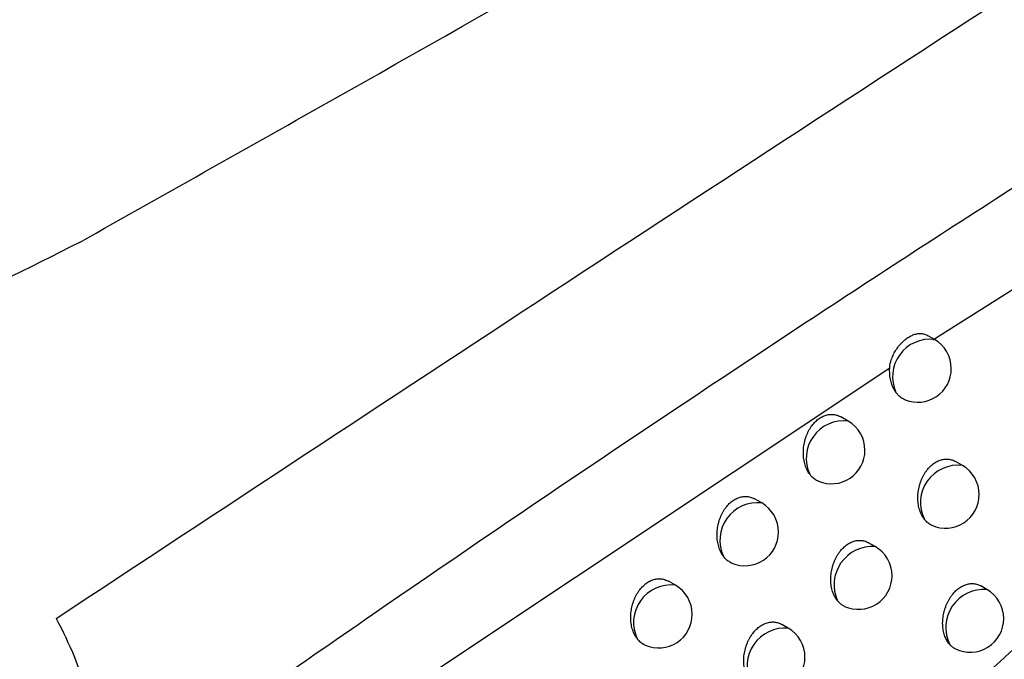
# Model space of a CAD drawing. Header units: millimetres. Extents: x -0.201 to 0.721, y -0.195 to 0.483.
# Tile 176 of 188: x 0.591 to 0.605, y 0.359 to 0.369. Entities that reach past the tile are written whole.
import ezdxf

# ---------------------------------------------------------------- set-up
doc = ezdxf.new("R2010")
doc.units = ezdxf.units.MM

msp = doc.modelspace()

# ---------------------------------------------------------------- linework, layer by layer
at = {"color": 7, "linetype": 'Continuous', "lineweight": 25}
for p, q in [((0.608066, 0.366496), (0.604227, 0.36406)), ((0.604249, 0.364071), (0.604146, 0.36413)), ((0.603584, 0.363644), (0.596063, 0.358636)), ((0.602966, 0.362858), (0.602858, 0.36292)), ((0.604664, 0.362198), (0.604564, 0.362256)), ((0.601682, 0.36164), (0.601577, 0.361701)), ((0.603369, 0.360992), (0.603271, 0.361048)), ((0.600399, 0.360418), (0.600296, 0.360477)), ((0.605029, 0.360354), (0.604938, 0.360407)), ((0.602075, 0.35978), (0.601979, 0.359836))]:
    msp.add_line(p, q, dxfattribs=at)
for centre, radius, start, end in [((0.604185, 0.363516), 0.0005589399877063, 83.468271, 204.460535), ((0.603999, 0.363638), 0.0005, 0.000988, 60.003677), ((0.603999, 0.363638), 0.0005, 248.148585, 0.000988), ((0.602902, 0.362303), 0.0005585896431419, 83.425784, 204.928379), ((0.602716, 0.362425), 0.0005, 0.000988, 60.003677), ((0.602716, 0.362425), 0.0005, 247.63158, 0.000988), ((0.604598, 0.361645), 0.0005569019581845, 83.207608, 206.487202), ((0.604414, 0.361765), 0.0005, 0.000988, 60.003677), ((0.604414, 0.361765), 0.0005, 246.01976, 0.000988), ((0.601618, 0.361086), 0.0005581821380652, 83.377474, 205.414284), ((0.601432, 0.361207), 0.0005, 0.000988, 60.003677), ((0.601432, 0.361207), 0.0005, 247.125525, 0.000988), ((0.603328, 0.360422), 0.0005712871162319, 85.841067, 204.33566), ((0.603119, 0.360559), 0.0005000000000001, 0.000988, 60.003677), ((0.603119, 0.360559), 0.0005000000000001, 245.550021, 0.000988), ((0.600334, 0.359864), 0.000557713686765, 83.322894, 205.919145), ((0.600149, 0.359985), 0.0005, 0.000988, 60.003677), ((0.604985, 0.359789), 0.0005675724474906, 85.48542, 206.412208), ((0.604779, 0.359921), 0.0005, 0.000988, 60.003677), ((0.600149, 0.359985), 0.0005, 246.630661, 0.000988), ((0.604779, 0.359921), 0.0005, 243.984697, 0.000988), ((0.602033, 0.359212), 0.0005703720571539, 85.760988, 204.912926), ((0.601825, 0.359347), 0.0005, 0.000988, 60.003677), ((0.601825, 0.359347), 0.0005, 245.092045, 0.000988)]:
    msp.add_arc(centre, radius, start, end, dxfattribs=at)
for points, knots in [([(0.5736739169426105, 0.3214990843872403), (0.5758912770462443, 0.3235639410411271), (0.5803753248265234, 0.3277395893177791), (0.5871789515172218, 0.3338562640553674), (0.5940716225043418, 0.3398898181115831), (0.6010059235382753, 0.3457812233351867), (0.6079720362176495, 0.3515268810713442), (0.6149649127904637, 0.3571232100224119), (0.6219835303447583, 0.3625698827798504), (0.6290317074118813, 0.3678675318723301), (0.6377025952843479, 0.3741725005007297), (0.6480093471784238, 0.3813460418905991), (0.6599755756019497, 0.3891860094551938), (0.6719916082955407, 0.3966113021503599), (0.6800211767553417, 0.4011663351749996), (0.6840382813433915, 0.403445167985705)], [0, 0, 0, 0, 0.0622011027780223, 0.1257859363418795, 0.1893965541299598, 0.2530847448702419, 0.3167987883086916, 0.3803835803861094, 0.4439938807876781, 0.5076814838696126, 0.5713950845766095, 0.678239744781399, 0.7852056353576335, 0.8925407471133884, 1, 1, 1, 1]), ([(0.6846319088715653, 0.3981202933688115), (0.682334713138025, 0.3968247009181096), (0.6776581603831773, 0.3941871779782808), (0.6706041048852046, 0.3899994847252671), (0.6634698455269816, 0.3856055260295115), (0.6563394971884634, 0.381039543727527), (0.6492219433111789, 0.3763111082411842), (0.6421220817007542, 0.3714227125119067), (0.6350408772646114, 0.3663755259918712), (0.6279753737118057, 0.3611671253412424), (0.6195627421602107, 0.3547584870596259), (0.6098248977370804, 0.3470307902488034), (0.5987915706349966, 0.3378284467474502), (0.5878208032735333, 0.3282669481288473), (0.5805860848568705, 0.3215831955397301), (0.5769668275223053, 0.3182395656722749)], [0, 0, 0, 0, 0.0629734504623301, 0.1281992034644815, 0.193451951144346, 0.2587859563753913, 0.3241471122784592, 0.3893728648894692, 0.4546256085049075, 0.5199596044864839, 0.5853207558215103, 0.6887198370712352, 0.7922265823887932, 0.8960587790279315, 1, 1, 1, 1]), ([(0.5915402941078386, 0.3655136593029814), (0.5928630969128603, 0.3662580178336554), (0.5968315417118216, 0.3684911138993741), (0.6033855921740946, 0.3722233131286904), (0.6107833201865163, 0.376472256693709), (0.6177335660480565, 0.3804840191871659), (0.6220826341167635, 0.3829824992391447), (0.6242572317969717, 0.3842317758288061)], [0, 0, 0, 0, 0.1192315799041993, 0.3576980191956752, 0.5961976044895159, 0.798092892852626, 1, 1, 1, 1]), ([(0.5911960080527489, 0.3599254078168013), (0.5961108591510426, 0.3631646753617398), (0.6059420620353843, 0.36964419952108), (0.6175720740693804, 0.3770106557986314), (0.6242834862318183, 0.3811621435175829), (0.6260658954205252, 0.3822646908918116)], [0, 0, 0, 0, 0.4233642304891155, 0.8468577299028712, 1, 1, 1, 1]), ([(0.5919409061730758, 0.3456563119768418), (0.5949210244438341, 0.3484725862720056), (0.6008834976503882, 0.3541072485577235), (0.6095308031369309, 0.3619796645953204), (0.617865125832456, 0.3693893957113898), (0.6232023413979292, 0.3739807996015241), (0.62587175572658, 0.3762771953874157)], [0, 0, 0, 0, 0.2640831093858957, 0.5283644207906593, 0.7641109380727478, 1, 1, 1, 1]), ([(0.5917787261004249, 0.357097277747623), (0.5919873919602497, 0.3572455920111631), (0.5933591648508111, 0.3582206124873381), (0.5968641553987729, 0.360669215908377), (0.6012478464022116, 0.3636241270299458), (0.6055514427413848, 0.3664234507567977), (0.6077131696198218, 0.3677845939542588), (0.6087941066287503, 0.3684652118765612)], [0, 0, 0, 0, 0.0371185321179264, 0.2440178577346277, 0.6219039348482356, 0.8109390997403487, 1, 1, 1, 1]), ([(0.5915402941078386, 0.3655136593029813), (0.5907791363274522, 0.3651255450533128), (0.5892577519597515, 0.364349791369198), (0.586855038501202, 0.3636287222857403), (0.5845108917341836, 0.3632499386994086), (0.5817920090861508, 0.3631650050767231), (0.5785781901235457, 0.3636135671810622), (0.5764550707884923, 0.3646214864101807), (0.5754537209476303, 0.365096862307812)], [0, 0, 0, 0, 0.1671536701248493, 0.3341028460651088, 0.4624680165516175, 0.5906946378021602, 0.806954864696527, 1, 1, 1, 1]), ([(0.6111711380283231, 0.3646652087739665), (0.6081500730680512, 0.3619380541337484), (0.603362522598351, 0.3576162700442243), (0.5968148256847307, 0.3515312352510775), (0.593291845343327, 0.3481899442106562), (0.5915301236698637, 0.3465190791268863)], [0, 0, 0, 0, 0.4609146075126, 0.7304218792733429, 1, 1, 1, 1]), ([(0.6035837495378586, 0.3636445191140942), (0.6035848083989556, 0.363657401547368), (0.6035891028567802, 0.3637096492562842), (0.6036075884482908, 0.3637739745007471), (0.6036386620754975, 0.363847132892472), (0.60366394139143, 0.3638937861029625), (0.6037003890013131, 0.3639490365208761), (0.6037333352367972, 0.3639905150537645), (0.6037689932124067, 0.3640280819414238), (0.6037969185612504, 0.3640540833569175), (0.6038256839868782, 0.3640776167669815), (0.6038550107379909, 0.3640984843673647), (0.6038850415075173, 0.3641167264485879), (0.6039151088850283, 0.3641318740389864), (0.6039450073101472, 0.3641438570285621), (0.6039746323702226, 0.364152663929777), (0.604004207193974, 0.3641582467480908), (0.6040331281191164, 0.3641603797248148), (0.6040611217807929, 0.3641590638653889), (0.6040882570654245, 0.3641544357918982), (0.6041147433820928, 0.364145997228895), (0.6041340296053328, 0.364137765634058), (0.6041441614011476, 0.3641314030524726), (0.6041460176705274, 0.3641302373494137)], [0, 0, 0, 0, 0.0393628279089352, 0.1596451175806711, 0.198975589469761, 0.2786149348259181, 0.3189976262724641, 0.4010151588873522, 0.4426289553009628, 0.4848313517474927, 0.526158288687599, 0.5680716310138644, 0.6102826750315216, 0.6531054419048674, 0.6945464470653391, 0.7362755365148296, 0.7789146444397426, 0.821869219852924, 0.8632341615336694, 0.9048899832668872, 0.9474704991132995, 0.9903759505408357, 1, 1, 1, 1]), ([(0.6036762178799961, 0.3632846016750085), (0.6036732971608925, 0.3632888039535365), (0.6036424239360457, 0.3633332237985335), (0.6035972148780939, 0.3634368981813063), (0.6035806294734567, 0.3635632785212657), (0.6035833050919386, 0.3636338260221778), (0.6035836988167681, 0.363644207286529)], [0, 0, 0, 0, 0.045249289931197, 0.47830395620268, 0.9232309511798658, 1, 1, 1, 1]), ([(0.603812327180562, 0.3631744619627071), (0.6038118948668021, 0.3631745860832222), (0.6038017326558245, 0.3631775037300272), (0.6037831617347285, 0.3631878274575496), (0.6037562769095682, 0.3632036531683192), (0.6037308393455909, 0.3632235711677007), (0.6037032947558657, 0.3632494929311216), (0.603686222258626, 0.3632716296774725), (0.6036762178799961, 0.3632846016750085)], [0, 0, 0, 0, 0.0079860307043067, 0.1877241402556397, 0.3687200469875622, 0.5516644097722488, 0.7372780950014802, 1, 1, 1, 1]), ([(0.6023951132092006, 0.3620675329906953), (0.6023878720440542, 0.3620780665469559), (0.6023733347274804, 0.3620992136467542), (0.6023549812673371, 0.3621338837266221), (0.6023392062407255, 0.3621701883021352), (0.6023261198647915, 0.3622081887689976), (0.6023155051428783, 0.362248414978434), (0.6023076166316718, 0.3622903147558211), (0.6023025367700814, 0.3623333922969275), (0.6023002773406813, 0.3623775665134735), (0.6023009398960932, 0.3624229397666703), (0.6023045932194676, 0.3624683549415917), (0.6023111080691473, 0.3625132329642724), (0.602320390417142, 0.3625574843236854), (0.6023326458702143, 0.3626016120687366), (0.602347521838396, 0.3626440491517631), (0.602364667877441, 0.3626842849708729), (0.6023838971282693, 0.3627223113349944), (0.6024056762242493, 0.3627588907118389), (0.6024292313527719, 0.3627925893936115), (0.6024540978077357, 0.3628230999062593), (0.6024800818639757, 0.3628505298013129), (0.6025078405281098, 0.3628755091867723), (0.6025364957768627, 0.3628971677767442), (0.6025656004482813, 0.3629153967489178), (0.6025950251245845, 0.3629303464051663), (0.6026253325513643, 0.3629422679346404), (0.6026558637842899, 0.3629508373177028), (0.6026862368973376, 0.3629560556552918), (0.6027163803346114, 0.3629580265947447), (0.602746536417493, 0.3629567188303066), (0.6027763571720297, 0.3629521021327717), (0.6028054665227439, 0.362944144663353), (0.6028329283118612, 0.362933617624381), (0.6028500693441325, 0.3629241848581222), (0.602858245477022, 0.3629196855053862)], [0, 0, 0, 0, 0.0327758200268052, 0.0658005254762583, 0.0969802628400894, 0.1283700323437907, 0.160419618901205, 0.1926965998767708, 0.2243766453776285, 0.2562787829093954, 0.2888895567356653, 0.3217492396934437, 0.3530376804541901, 0.384554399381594, 0.4168079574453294, 0.4493236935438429, 0.4794496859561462, 0.5097995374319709, 0.5408722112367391, 0.5722016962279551, 0.6009740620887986, 0.6299568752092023, 0.659611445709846, 0.6895010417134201, 0.717394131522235, 0.7454830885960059, 0.774187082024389, 0.8031019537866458, 0.8309449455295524, 0.8589751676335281, 0.8875855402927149, 0.9163917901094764, 0.9449803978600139, 0.9737560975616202, 1, 1, 1, 1]), ([(0.6040996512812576, 0.3613971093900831), (0.6040950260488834, 0.3614032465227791), (0.6040857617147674, 0.3614155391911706), (0.6040729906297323, 0.3614355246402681), (0.6040610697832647, 0.3614566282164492), (0.6040483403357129, 0.3614825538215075), (0.6040355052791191, 0.3615138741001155), (0.6040234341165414, 0.3615513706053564), (0.604013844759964, 0.3615910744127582), (0.6040069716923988, 0.3616323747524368), (0.6040028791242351, 0.3616747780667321), (0.6040015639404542, 0.3617181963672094), (0.6040031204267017, 0.3617627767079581), (0.604007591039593, 0.3618074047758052), (0.6040148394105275, 0.3618515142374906), (0.6040247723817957, 0.3618950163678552), (0.6040375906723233, 0.3619383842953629), (0.6040529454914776, 0.3619801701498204), (0.604070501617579, 0.3620198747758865), (0.6040900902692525, 0.3620574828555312), (0.6041121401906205, 0.3620936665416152), (0.6041359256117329, 0.3621271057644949), (0.6041610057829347, 0.3621574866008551), (0.6041872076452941, 0.362184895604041), (0.6042151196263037, 0.3622098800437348), (0.6042439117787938, 0.362231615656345), (0.6042731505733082, 0.3622499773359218), (0.6043027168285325, 0.3622650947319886), (0.6043331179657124, 0.362277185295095), (0.6043636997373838, 0.3622859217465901), (0.6043940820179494, 0.3622912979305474), (0.6044241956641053, 0.3622934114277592), (0.6044542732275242, 0.3622922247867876), (0.604483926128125, 0.3622877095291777), (0.6045127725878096, 0.3622798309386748), (0.6045394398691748, 0.3622695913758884), (0.604555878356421, 0.3622604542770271), (0.6045634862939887, 0.3622562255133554)], [0, 0, 0, 0, 0.0201178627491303, 0.0402960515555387, 0.0606579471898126, 0.081081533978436, 0.1115877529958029, 0.1423006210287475, 0.1736632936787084, 0.2052500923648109, 0.2361498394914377, 0.2672660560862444, 0.2990718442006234, 0.3311192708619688, 0.3616819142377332, 0.3924658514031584, 0.4239614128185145, 0.4557089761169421, 0.485311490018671, 0.5151315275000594, 0.5456511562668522, 0.5764181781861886, 0.6049068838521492, 0.6336021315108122, 0.6629552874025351, 0.6925381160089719, 0.7203029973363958, 0.7482623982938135, 0.7768329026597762, 0.8056131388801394, 0.8333463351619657, 0.8612668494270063, 0.8897692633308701, 0.9184688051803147, 0.9468389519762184, 0.9753964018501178, 1, 1, 1, 1]), ([(0.602525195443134, 0.3619627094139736), (0.6025247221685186, 0.3619628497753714), (0.6025145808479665, 0.3619658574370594), (0.602496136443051, 0.3619763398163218), (0.6024695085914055, 0.3619923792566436), (0.6024443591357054, 0.3620124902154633), (0.6024189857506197, 0.3620369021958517), (0.6024035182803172, 0.3620567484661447), (0.6023951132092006, 0.3620675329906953)], [0, 0, 0, 0, 0.0091748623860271, 0.1965987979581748, 0.3853343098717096, 0.5761015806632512, 0.7696522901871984, 1, 1, 1, 1]), ([(0.6011137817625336, 0.3608460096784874), (0.6011059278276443, 0.3608572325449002), (0.6010901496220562, 0.3608797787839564), (0.6010709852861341, 0.3609162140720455), (0.601055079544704, 0.3609534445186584), (0.6010423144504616, 0.3609913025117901), (0.6010320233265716, 0.3610313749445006), (0.6010244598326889, 0.3610730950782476), (0.6010196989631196, 0.3611159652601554), (0.6010177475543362, 0.3611599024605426), (0.6010187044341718, 0.3612050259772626), (0.601022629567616, 0.3612501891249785), (0.6010293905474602, 0.3612948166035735), (0.6010388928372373, 0.3613388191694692), (0.6010513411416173, 0.3613826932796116), (0.6010663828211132, 0.3614249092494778), (0.6010836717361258, 0.3614649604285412), (0.6011030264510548, 0.3615028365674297), (0.6011249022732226, 0.3615392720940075), (0.6011485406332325, 0.3615728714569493), (0.6011734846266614, 0.3616033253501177), (0.6011995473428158, 0.3616307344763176), (0.6012273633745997, 0.3616557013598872), (0.6012560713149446, 0.3616773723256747), (0.6012852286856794, 0.36169563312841), (0.601314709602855, 0.3617106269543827), (0.6013450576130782, 0.3617225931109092), (0.6013756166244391, 0.3617312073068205), (0.6014060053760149, 0.3617364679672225), (0.601436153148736, 0.3617384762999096), (0.6014662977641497, 0.3617371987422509), (0.6014960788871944, 0.3617326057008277), (0.6015251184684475, 0.3617246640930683), (0.6015523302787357, 0.3617142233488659), (0.601569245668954, 0.3617048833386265), (0.6015772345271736, 0.3617004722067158)], [0, 0, 0, 0, 0.0352738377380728, 0.0708635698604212, 0.1018292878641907, 0.1330040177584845, 0.1648356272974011, 0.1968937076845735, 0.228319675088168, 0.2599659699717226, 0.2923149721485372, 0.3249106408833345, 0.3559565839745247, 0.3872285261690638, 0.4192290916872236, 0.4514885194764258, 0.4814351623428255, 0.5116035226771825, 0.5424868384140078, 0.5736237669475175, 0.6022967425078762, 0.6311787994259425, 0.6607277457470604, 0.690509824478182, 0.7183582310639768, 0.7464020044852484, 0.7750593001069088, 0.8039270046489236, 0.831735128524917, 0.8597304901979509, 0.8883064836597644, 0.9170787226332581, 0.9455995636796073, 0.9743075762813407, 1, 1, 1, 1]), ([(0.6042106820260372, 0.3613089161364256), (0.6042091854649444, 0.3613094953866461), (0.6041975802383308, 0.3613139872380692), (0.6041770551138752, 0.3613259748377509), (0.6041493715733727, 0.3613453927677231), (0.6041232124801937, 0.3613689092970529), (0.6041075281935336, 0.3613876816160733), (0.6040996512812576, 0.3613971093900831)], [0, 0, 0, 0, 0.0349570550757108, 0.2710778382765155, 0.5091598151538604, 0.7534918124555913, 0.9999999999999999, 0.9999999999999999, 0.9999999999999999, 0.9999999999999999]), ([(0.6028074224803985, 0.3601865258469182), (0.6028024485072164, 0.3601929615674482), (0.6027924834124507, 0.3602058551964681), (0.6027788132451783, 0.3602269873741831), (0.602766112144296, 0.3602494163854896), (0.6027530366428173, 0.3602762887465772), (0.602740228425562, 0.3603080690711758), (0.6027284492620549, 0.3603454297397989), (0.6027191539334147, 0.3603849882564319), (0.6027125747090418, 0.360426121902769), (0.6027087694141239, 0.3604683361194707), (0.6027077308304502, 0.3605115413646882), (0.6027095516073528, 0.3605558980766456), (0.6027142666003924, 0.3606003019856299), (0.602721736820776, 0.3606441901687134), (0.6027318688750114, 0.3606874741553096), (0.6027448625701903, 0.3607306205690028), (0.6027603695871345, 0.3607722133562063), (0.6027780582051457, 0.3608117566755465), (0.6027977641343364, 0.360849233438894), (0.6028199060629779, 0.3608852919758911), (0.6028437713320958, 0.3609186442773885), (0.6028689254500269, 0.3609489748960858), (0.6028952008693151, 0.3609763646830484), (0.6029231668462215, 0.3610013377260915), (0.6029520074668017, 0.3610230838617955), (0.6029812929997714, 0.3610414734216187), (0.6030109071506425, 0.3610566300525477), (0.6030413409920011, 0.3610687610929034), (0.6030719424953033, 0.3610775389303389), (0.6031023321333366, 0.3610829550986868), (0.6031324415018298, 0.3610851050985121), (0.6031624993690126, 0.3610839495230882), (0.6031921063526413, 0.361079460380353), (0.6032208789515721, 0.361071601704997), (0.6032473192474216, 0.3610614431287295), (0.6032635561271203, 0.3610523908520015), (0.6032710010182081, 0.3610482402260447)], [0, 0, 0, 0, 0.0213933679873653, 0.042860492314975, 0.0645529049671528, 0.0863211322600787, 0.1166130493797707, 0.1471105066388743, 0.1782544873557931, 0.2096215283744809, 0.2402750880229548, 0.2711433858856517, 0.3026954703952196, 0.3344870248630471, 0.3648151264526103, 0.395362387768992, 0.4266136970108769, 0.4581140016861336, 0.4875357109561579, 0.5171729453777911, 0.5475025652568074, 0.5780767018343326, 0.6064518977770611, 0.63503228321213, 0.6642658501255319, 0.6937272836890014, 0.7214249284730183, 0.7493164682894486, 0.77781720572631, 0.8065270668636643, 0.8342008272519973, 0.8620617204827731, 0.8905043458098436, 0.9191442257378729, 0.9474253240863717, 0.9758935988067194, 1, 1, 1, 1]), ([(0.6012378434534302, 0.3607465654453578), (0.601237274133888, 0.3607467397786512), (0.6012270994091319, 0.3607498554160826), (0.6012087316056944, 0.3607605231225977), (0.601182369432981, 0.3607767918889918), (0.6011575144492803, 0.3607971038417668), (0.6011343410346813, 0.3608199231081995), (0.6011205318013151, 0.3608374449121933), (0.6011137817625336, 0.3608460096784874)], [0, 0, 0, 0, 0.011612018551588, 0.2075268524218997, 0.4048126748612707, 0.6042222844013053, 0.8065414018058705, 0.9999999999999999, 0.9999999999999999, 0.9999999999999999, 0.9999999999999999]), ([(0.5998322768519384, 0.3596200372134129), (0.599827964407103, 0.3596258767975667), (0.5998193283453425, 0.3596375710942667), (0.5998073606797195, 0.3596564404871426), (0.5997961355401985, 0.3596762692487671), (0.599783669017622, 0.3597013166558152), (0.5997707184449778, 0.3597322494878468), (0.599758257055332, 0.359769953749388), (0.5997482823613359, 0.3598098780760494), (0.5997410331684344, 0.3598514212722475), (0.5997365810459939, 0.3598940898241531), (0.599734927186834, 0.3599377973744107), (0.5997361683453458, 0.3599826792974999), (0.5997403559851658, 0.3600275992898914), (0.5997473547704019, 0.3600719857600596), (0.5997570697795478, 0.3601157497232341), (0.5997697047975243, 0.3601593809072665), (0.5997849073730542, 0.3602013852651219), (0.5998023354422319, 0.3602412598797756), (0.5998218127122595, 0.3602789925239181), (0.5998437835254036, 0.3603152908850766), (0.5998675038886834, 0.3603487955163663), (0.5998925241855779, 0.3603791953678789), (0.5999186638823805, 0.3604065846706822), (0.5999465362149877, 0.3604315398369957), (0.5999752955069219, 0.3604532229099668), (0.6000045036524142, 0.3604715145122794), (0.600034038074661, 0.3604865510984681), (0.6000644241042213, 0.3604985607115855), (0.6000950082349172, 0.360507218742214), (0.6001254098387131, 0.3605125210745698), (0.6001555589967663, 0.3605145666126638), (0.6001856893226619, 0.360513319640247), (0.600215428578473, 0.3605087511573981), (0.6002443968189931, 0.3605008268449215), (0.600271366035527, 0.3604904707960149), (0.6002880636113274, 0.3604812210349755), (0.6002958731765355, 0.3604768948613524)], [0, 0, 0, 0, 0.0188736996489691, 0.0377962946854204, 0.0568673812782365, 0.0759882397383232, 0.106739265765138, 0.1376982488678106, 0.1693110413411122, 0.2011493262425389, 0.2323234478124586, 0.2637161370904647, 0.2958056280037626, 0.3281395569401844, 0.3589456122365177, 0.3899754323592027, 0.4217258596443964, 0.4537319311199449, 0.4834989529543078, 0.5134855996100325, 0.5441795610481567, 0.575124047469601, 0.6036931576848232, 0.6324699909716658, 0.6619089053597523, 0.6915790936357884, 0.7193754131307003, 0.74736656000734, 0.7759695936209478, 0.8047825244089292, 0.8325475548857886, 0.8604997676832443, 0.8890328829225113, 0.9177625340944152, 0.9462083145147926, 0.9748412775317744, 1, 1, 1, 1]), ([(0.6044763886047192, 0.3595361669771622), (0.6044701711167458, 0.3595434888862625), (0.6044577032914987, 0.3595581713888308), (0.6044408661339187, 0.3595830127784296), (0.6044254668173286, 0.3596099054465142), (0.6044112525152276, 0.359640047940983), (0.6043985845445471, 0.3596734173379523), (0.6043878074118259, 0.3597102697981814), (0.6043795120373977, 0.3597492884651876), (0.6043739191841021, 0.3597898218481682), (0.6043710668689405, 0.3598313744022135), (0.6043709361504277, 0.3598738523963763), (0.6043736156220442, 0.3599174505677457), (0.6043791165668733, 0.3599611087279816), (0.6043872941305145, 0.3600042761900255), (0.6043980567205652, 0.3600468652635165), (0.6044115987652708, 0.3600893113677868), (0.6044275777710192, 0.3601303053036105), (0.6044456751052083, 0.36016936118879), (0.6044657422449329, 0.3602064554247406), (0.6044881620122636, 0.3602421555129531), (0.6045122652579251, 0.3602752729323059), (0.6045376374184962, 0.360305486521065), (0.6045641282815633, 0.3603328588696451), (0.6045922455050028, 0.3603578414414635), (0.6046212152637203, 0.3603796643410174), (0.6046506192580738, 0.3603981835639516), (0.6046803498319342, 0.3604135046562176), (0.6047108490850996, 0.3604258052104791), (0.6047414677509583, 0.3604347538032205), (0.604771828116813, 0.3604403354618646), (0.6048018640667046, 0.3604426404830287), (0.6048317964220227, 0.3604416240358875), (0.6048611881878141, 0.3604372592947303), (0.6048896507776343, 0.3604295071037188), (0.6049153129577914, 0.3604196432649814), (0.6049308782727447, 0.3604108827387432), (0.6049378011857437, 0.3604069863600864)], [0, 0, 0, 0, 0.0257229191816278, 0.0515817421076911, 0.0778610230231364, 0.104283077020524, 0.1338237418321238, 0.1635657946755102, 0.1939417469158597, 0.224536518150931, 0.2543543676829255, 0.2843808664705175, 0.3150706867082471, 0.345992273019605, 0.3755420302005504, 0.4053038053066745, 0.4357443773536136, 0.4664239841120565, 0.4952484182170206, 0.5242819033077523, 0.5539846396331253, 0.5839227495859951, 0.6119110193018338, 0.6401001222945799, 0.6689273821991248, 0.69797684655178, 0.7254234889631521, 0.7530619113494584, 0.7813032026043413, 0.8097516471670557, 0.8371867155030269, 0.8648080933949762, 0.8930100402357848, 0.9214094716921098, 0.9493472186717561, 0.9774713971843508, 1, 1, 1, 1]), ([(0.6029123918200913, 0.3601038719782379), (0.6029106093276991, 0.3601045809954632), (0.6029017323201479, 0.3601081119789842), (0.6028797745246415, 0.3601206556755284), (0.6028447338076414, 0.3601446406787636), (0.6028205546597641, 0.3601717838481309), (0.6028074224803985, 0.3601865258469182)], [0, 0, 0, 0, 0.0442935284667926, 0.2205866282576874, 0.5766849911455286, 1, 1, 1, 1]), ([(0.5911960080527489, 0.3599254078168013), (0.5912917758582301, 0.3597345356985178), (0.5914593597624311, 0.3594005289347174), (0.5916240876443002, 0.3589081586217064), (0.5917306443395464, 0.3584569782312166), (0.5917885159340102, 0.3579986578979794), (0.5917960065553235, 0.3575453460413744), (0.5917540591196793, 0.3571026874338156), (0.5916641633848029, 0.3566715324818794), (0.5915235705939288, 0.3562474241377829), (0.5913445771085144, 0.3558645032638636), (0.5910768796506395, 0.3554201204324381), (0.5907618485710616, 0.3550302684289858), (0.590382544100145, 0.3546729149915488), (0.5900596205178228, 0.354419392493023), (0.5896993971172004, 0.3541854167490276), (0.5893069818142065, 0.3539768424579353), (0.5888899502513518, 0.3537989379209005), (0.5884538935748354, 0.3536532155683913), (0.5880002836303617, 0.3535392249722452), (0.5875254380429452, 0.3534567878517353), (0.5870393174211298, 0.3534082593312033), (0.5865481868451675, 0.3533931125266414), (0.5860534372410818, 0.353410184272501), (0.5855511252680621, 0.3534599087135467), (0.5850462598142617, 0.3535423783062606), (0.5845444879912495, 0.3536566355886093), (0.5840467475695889, 0.3538022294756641), (0.5835551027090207, 0.3539796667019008), (0.5831385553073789, 0.3541579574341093), (0.5828912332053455, 0.3542814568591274), (0.5827993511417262, 0.3543273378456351)], [0, 0, 0, 0, 0.0484450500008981, 0.0847739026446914, 0.1213568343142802, 0.1587509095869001, 0.1964302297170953, 0.2323318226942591, 0.2684968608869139, 0.3055152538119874, 0.3428386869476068, 0.3723260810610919, 0.4317556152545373, 0.4619795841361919, 0.4935743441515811, 0.5253846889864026, 0.5578818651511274, 0.590619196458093, 0.6222149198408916, 0.6540321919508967, 0.6865446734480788, 0.7192952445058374, 0.7508723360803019, 0.7826607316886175, 0.8151021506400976, 0.8477633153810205, 0.8803145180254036, 0.9130771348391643, 0.9464899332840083, 0.9801205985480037, 1, 1, 1, 1]), ([(0.6015152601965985, 0.3589713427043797), (0.6015099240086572, 0.3589780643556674), (0.6014992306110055, 0.3589915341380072), (0.6014846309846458, 0.3590138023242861), (0.6014711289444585, 0.3590375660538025), (0.6014576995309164, 0.3590654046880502), (0.6014449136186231, 0.3590976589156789), (0.601433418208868, 0.3591348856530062), (0.601424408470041, 0.3591743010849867), (0.6014181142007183, 0.3592152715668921), (0.6014145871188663, 0.3592573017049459), (0.601413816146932, 0.3593003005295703), (0.6014158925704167, 0.3593444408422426), (0.6014208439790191, 0.359388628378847), (0.60142852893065, 0.3594323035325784), (0.6014388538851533, 0.3594753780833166), (0.6014520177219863, 0.3595183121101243), (0.6014676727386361, 0.35955971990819), (0.601485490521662, 0.3595991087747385), (0.6015053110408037, 0.3596364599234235), (0.6015275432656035, 0.3596723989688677), (0.6015514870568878, 0.3597056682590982), (0.6015767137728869, 0.3597359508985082), (0.6016030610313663, 0.3597633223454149), (0.601631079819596, 0.359788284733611), (0.6016599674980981, 0.3598100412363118), (0.6016892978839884, 0.3598284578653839), (0.6017189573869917, 0.3598436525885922), (0.6017494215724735, 0.3598558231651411), (0.6017800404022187, 0.3598646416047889), (0.6018104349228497, 0.3598700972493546), (0.6018405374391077, 0.3598722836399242), (0.6018705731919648, 0.3598711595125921), (0.601900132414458, 0.3598666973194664), (0.6019288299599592, 0.3598588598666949), (0.6019550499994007, 0.359848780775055), (0.6019710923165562, 0.3598398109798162), (0.6019783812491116, 0.3598357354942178)], [0, 0, 0, 0, 0.0226786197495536, 0.0454465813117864, 0.0684883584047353, 0.0916224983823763, 0.1216994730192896, 0.1519808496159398, 0.1829053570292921, 0.214051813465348, 0.2444608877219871, 0.2750829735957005, 0.306383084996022, 0.3379205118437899, 0.3680159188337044, 0.3983283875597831, 0.429337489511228, 0.460592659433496, 0.4898329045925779, 0.5192867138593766, 0.5494258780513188, 0.5798067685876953, 0.6080642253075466, 0.6365255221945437, 0.6656353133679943, 0.6949711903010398, 0.722594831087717, 0.7504117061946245, 0.778835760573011, 0.8074682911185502, 0.8350751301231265, 0.8628688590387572, 0.8912439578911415, 0.9198163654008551, 0.9480018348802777, 0.9763742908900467, 1, 1, 1, 1]), ([(0.5999503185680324, 0.3595260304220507), (0.5999495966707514, 0.3595262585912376), (0.5999393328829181, 0.3595295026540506), (0.5999209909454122, 0.3595403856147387), (0.5998949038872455, 0.3595568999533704), (0.5998703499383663, 0.3595774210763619), (0.5998494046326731, 0.3595985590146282), (0.5998373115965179, 0.3596137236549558), (0.5998322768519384, 0.3596200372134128)], [0, 0, 0, 0, 0.0155356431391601, 0.2208825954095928, 0.4276665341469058, 0.6366764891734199, 0.8487359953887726, 1, 1, 1, 1]), ([(0.6045601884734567, 0.3594725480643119), (0.6045560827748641, 0.3594744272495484), (0.6045452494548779, 0.3594793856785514), (0.6045223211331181, 0.359494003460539), (0.6044981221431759, 0.359512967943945), (0.6044818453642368, 0.3595303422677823), (0.6044763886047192, 0.3595361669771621)], [0, 0, 0, 0, 0.1314789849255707, 0.3469212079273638, 0.7810565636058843, 1, 1, 1, 1])]:
    msp.add_open_spline(points, degree=3, knots=knots, dxfattribs=at)

doc.saveas('drawing.dxf')
